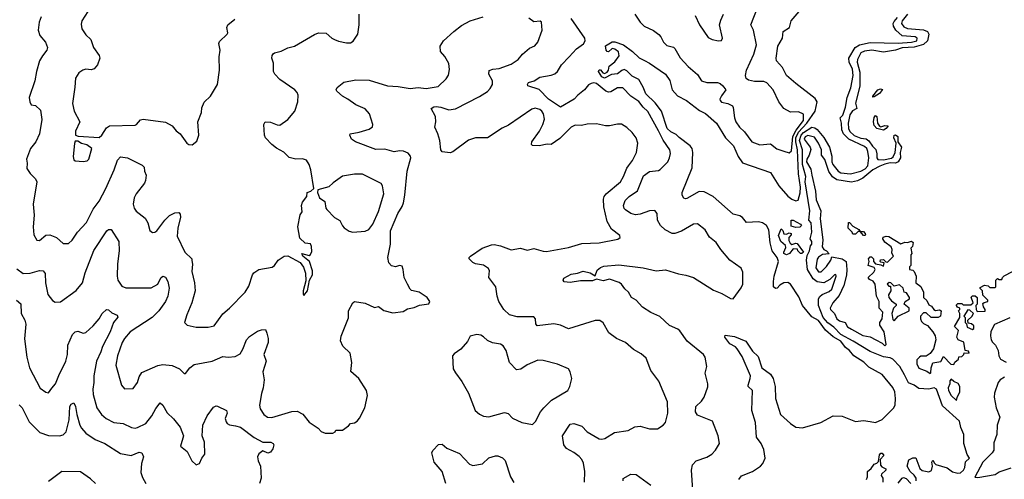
# Model space of a CAD drawing. Extents: x 2199565 to 2323334, y 894172 to 1018966.
# Tile 85 of 256: x 2281377 to 2288784, y 914937 to 918394. Entities that reach past the tile are written whole.
import ezdxf

# ---------------------------------------------------------------- set-up
doc = ezdxf.new("R2010")
doc.units = 0

msp = doc.modelspace()

# ---------------------------------------------------------------- linework, layer by layer
at = {"layer": '0CON10XD'}
for points in [[(2281890, 918455), (2281845.8, 918385), (2281839.7, 918359.7), (2281845.7, 918325), (2281875, 918280.8), (2281912.2, 918245), (2281933.3, 918185), (2281976, 918125), (2281980, 918105), (2281962.9, 918055), (2281938, 918025), (2281915, 918017.5), (2281875, 918022.5), (2281853.3, 918015), (2281821.2, 917995), (2281796, 917955), (2281792.5, 917885), (2281774.5, 917764.5), (2281787.8, 917705), (2281829.2, 917625), (2281796.2, 917555), (2281797.5, 917525), (2281817, 917517), (2281975, 917506.7), (2281995.8, 917524.2), (2282030.6, 917579.4), (2282053.3, 917595), (2282245, 917600.8), (2282255.5, 917604.5), (2282285, 917640), (2282305, 917646), (2282475, 917623.3), (2282524, 917595), (2282555, 917558), (2282584.4, 917534.4), (2282633.3, 917465), (2282650, 917455), (2282675, 917452.5), (2282709.5, 917480.5), (2282724.2, 917525), (2282716.7, 917625), (2282743.8, 917695), (2282748.3, 917731.7), (2282765.9, 917774.1), (2282812.3, 917817.7), (2282864, 917905), (2282881.2, 918015), (2282877.5, 918115), (2282885.7, 918165), (2282876.2, 918215), (2282880.5, 918229.5), (2282938.8, 918285), (2282942, 918295), (2282934.3, 918335), (2282942, 918355), (2282995, 918396.7)], [(2286786.2, 914935), (2286807.3, 914962.7), (2286888.8, 914995), (2286950, 915035), (2286967.1, 915055), (2286985.6, 915095), (2286975, 915160), (2286953.8, 915205), (2286919.2, 915255), (2286912.5, 915365), (2286884.2, 915455), (2286889.1, 915605), (2286858, 915635), (2286855.7, 915645), (2286873.1, 915695), (2286874, 915715), (2286811.7, 915861.7), (2286775, 915919.2), (2286762.3, 915932.3), (2286718.1, 915955), (2286682.5, 916005), (2286685, 916020), (2286755, 916011.9), (2286839.2, 915975), (2286890.6, 915900.6), (2286931.7, 915861.7), (2286960.8, 915775), (2287025, 915728.6), (2287045, 915696.2), (2287060.4, 915635), (2287062.1, 915545), (2287100.6, 915425), (2287175, 915355.8), (2287215, 915328), (2287265, 915324.4), (2287404.6, 915365.4), (2287495.9, 915414.1), (2287565, 915412), (2287665, 915371.4), (2287725, 915380), (2287775, 915370.9), (2287815, 915364.4), (2287865, 915385.5), (2287951.5, 915475), (2287962.2, 915497.8), (2287964.7, 915545), (2287958.9, 915595), (2287945, 915626.7), (2287865.6, 915725), (2287765, 915780.4), (2287726.9, 915816.9), (2287651.2, 915865), (2287619.2, 915905), (2287588.2, 915928.2), (2287554.7, 915975), (2287497.2, 916007.2), (2287438.8, 916058.8), (2287385, 916130.8), (2287335, 916157.8), (2287265.9, 916245), (2287238.7, 916308.7), (2287175, 916405.5), (2287155, 916417.1), (2287126, 916414), (2287095, 916396.5), (2287075, 916375.6), (2287061.9, 916371.9), (2287047.1, 916385), (2287046.9, 916425), (2287051.6, 916465), (2287084.7, 916575), (2287073.8, 916605), (2287037.1, 916655), (2287022.3, 916715), (2287012.9, 916812.9), (2286995, 916845.4), (2286965.6, 916865), (2286935, 916874.1), (2286845, 916867.5), (2286815, 916906.2), (2286795, 916917.4), (2286745, 916930), (2286594.1, 917065), (2286525, 917099.5), (2286488.7, 917101.3), (2286395, 917049.6), (2286385, 917045.5), (2286371.8, 917051.8), (2286360.8, 917075), (2286359.2, 917095), (2286435, 917280), (2286440, 917395), (2286434.5, 917425), (2286420.5, 917445), (2286336.7, 917506.7), (2286315, 917529.6), (2286275, 917549.8), (2286248, 917575), (2286205.6, 917705.6), (2286158.1, 917768.1), (2286086.5, 917835), (2286066.3, 917886.3), (2286033.4, 917943.4), (2285985, 917969.1), (2285945, 918008.8), (2285925, 918018.5), (2285907.5, 918012.5), (2285875, 917986.4), (2285828.9, 917981.1), (2285776, 917954), (2285756, 917965), (2285731.2, 918005), (2285735, 918017.5), (2285745, 918017.5), (2285763.8, 917993.8), (2285775, 917990), (2285795, 918000), (2285806.7, 918015), (2285812.5, 918045), (2285853.3, 918076.7), (2285887.3, 918122.7), (2285882.4, 918152.4), (2285855, 918172.2), (2285833.5, 918176.5), (2285805, 918152.5), (2285795, 918154.2), (2285788, 918165), (2285783.9, 918196.1), (2285835, 918226.4), (2285855, 918227.5), (2285918.6, 918205), (2285985.6, 918155), (2286035.9, 918105.9), (2286077, 918087), (2286115, 918067.7), (2286234.4, 917985), (2286267.4, 917937.4), (2286285.3, 917865), (2286325, 917821.8), (2286392.5, 917785), (2286491.6, 917711.6), (2286535, 917688.2), (2286618.9, 917615), (2286686.2, 917505), (2286745.5, 917445), (2286780.4, 917365), (2286815, 917317.3), (2287024.7, 917244.7), (2287086.5, 917145), (2287155, 917066.4), (2287185, 917043.3), (2287215, 917031.5), (2287233.5, 917036.5), (2287248.2, 917091.8), (2287250.1, 917135), (2287235.4, 917235.4), (2287228.8, 917415), (2287214.9, 917475), (2287216, 917505), (2287235, 917547.1), (2287298.5, 917615), (2287361.9, 917705), (2287376.8, 917776.8), (2287361.7, 917801.7), (2287215, 917913.1), (2287145, 917974.5), (2287114.8, 918034.8), (2287068.9, 918085), (2287067.3, 918105), (2287080, 918195), (2287115.6, 918255), (2287120.5, 918305), (2287168.6, 918335), (2287180.6, 918385), (2287241.5, 918455)], [(2286005.5, 918435), (2286045, 918374), (2286074, 918344), (2286145, 918311.5), (2286185, 918283.1), (2286201.1, 918265), (2286220, 918225), (2286245, 918198.6), (2286295, 918185.8), (2286305, 918177.5), (2286346, 918106), (2286405, 918040.6), (2286475, 917980.8), (2286506.2, 917935), (2286545, 917920), (2286625, 917920), (2286645, 917914), (2286666.6, 917896.6), (2286690, 917865), (2286655, 917820), (2286644.4, 917795.6), (2286645.8, 917785), (2286655, 917773.3), (2286705, 917764.2), (2286738, 917745), (2286744.3, 917734.3), (2286753.1, 917655), (2286764.2, 917624.2), (2286792.2, 917585), (2286829.8, 917549.8), (2286884.7, 917474.7), (2286945, 917453.5), (2287025, 917461.1), (2287073.1, 917423.1), (2287124.5, 917404.5), (2287165, 917391.9), (2287182.4, 917407.6), (2287193.4, 917515), (2287217.7, 917562.3), (2287273, 917635), (2287273.7, 917683.7), (2287235, 917701.2), (2287175, 917699.1), (2287125.8, 917725), (2287087.3, 917775), (2287045, 917865.7), (2286997.8, 917917.8), (2286975, 917927.8), (2286905, 917928.2), (2286859.7, 917939.7), (2286842.4, 917952.4), (2286837.1, 917975), (2286843.1, 918015), (2286898.8, 918135), (2286918.5, 918205), (2286896.9, 918315), (2286876, 918355), (2286926.8, 918483.2)], [(2281355, 916519.4), (2281404.5, 916484.5), (2281455, 916488.5), (2281525, 916506.9), (2281555, 916504.2), (2281568.5, 916485), (2281572.5, 916415), (2281587.9, 916327.9), (2281622.9, 916282.9), (2281645, 916268.8), (2281685, 916272), (2281802.1, 916357.9), (2281850.5, 916415), (2281870.4, 916489.6), (2281935, 916657.5), (2282032.5, 916805), (2282045, 916816.2), (2282065, 916816.7), (2282122.9, 916725), (2282124.4, 916655), (2282113, 916557), (2282111.5, 916465), (2282116.5, 916435), (2282145, 916388.6), (2282175, 916375.7), (2282365, 916376.9), (2282417.1, 916405), (2282438.5, 916451.5), (2282455, 916465.6), (2282475, 916456), (2282490.8, 916425), (2282500.8, 916375), (2282491.9, 916315), (2282473.3, 916275), (2282425, 916204.5), (2282373.3, 916153.3), (2282209.4, 916045), (2282165.6, 915995), (2282149.1, 915965), (2282113.8, 915866.2), (2282101.4, 915795), (2282142.9, 915645), (2282165, 915616.2), (2282230.7, 915619.3), (2282263.1, 915665), (2282275, 915708.8), (2282295, 915740), (2282416.2, 915793.8), (2282455, 915800), (2282525, 915792.7), (2282578.3, 915768.3), (2282615, 915732.5), (2282625, 915732.5), (2282656.2, 915775), (2282690.3, 915799.7), (2282825, 915824.4), (2282905, 915860), (2282945, 915855.6), (2282998.3, 915861.7), (2283035, 915881.4), (2283056.7, 915915), (2283083.1, 915985), (2283105, 916012), (2283165, 916050.8), (2283195, 916060), (2283225, 916062.5), (2283237, 916037), (2283246.5, 915996.5), (2283245.7, 915965.7), (2283213.8, 915875), (2283231.2, 915825), (2283205.8, 915745), (2283216.9, 915685), (2283209.5, 915625), (2283195, 915582.5), (2283180, 915495), (2283187.3, 915467.3), (2283214, 915425), (2283240, 915405), (2283275, 915402.2), (2283425, 915447.3), (2283465, 915450.5), (2283505.9, 915425.9), (2283555.5, 915365.5), (2283621.3, 915321.3), (2283645, 915296.2), (2283675, 915283.8), (2283733, 915283), (2283750, 915295), (2283755, 915307.5), (2283805, 915307.5), (2283851.7, 915338.3), (2283865, 915357.5), (2283895, 915362.5), (2283915, 915373.3), (2283934.1, 915395.9), (2283974.4, 915475.6), (2283992.3, 915567.7), (2283985.8, 915605), (2283927.5, 915695), (2283868.8, 915748.8), (2283875.6, 915814.4), (2283863.1, 915885), (2283808.8, 915938.8), (2283789.1, 915979.1), (2283794.2, 916014.2), (2283849.4, 916150.6), (2283850, 916205), (2283883.8, 916265), (2283896.4, 916273.6), (2283975, 916262), (2284045, 916230), (2284075, 916236.7), (2284116.9, 916206.9), (2284185, 916187.8), (2284261.2, 916198.8), (2284295, 916218), (2284345, 916228), (2284385, 916247.5), (2284455, 916257.5), (2284461.2, 916275), (2284443.3, 916305), (2284383.3, 916345), (2284325, 916358), (2284315, 916366.2), (2284295.4, 916405.4), (2284268.1, 916455), (2284262.9, 916515), (2284255, 916538.8), (2284235, 916546), (2284205, 916534), (2284173.4, 916543.4), (2284154.5, 916564.5), (2284146.9, 916605), (2284167.5, 916705), (2284166.8, 916805), (2284221.2, 916935), (2284255, 916989.4), (2284263.9, 917016.1), (2284274.7, 917075), (2284290.8, 917255), (2284318.5, 917355), (2284317.2, 917367.2), (2284299.1, 917389.1), (2284265, 917405.4), (2284235, 917408.5), (2284195, 917400.4), (2284125, 917419.1), (2284055, 917417.5), (2283903.3, 917475), (2283872, 917495), (2283860, 917525), (2283862.5, 917535), (2283931.9, 917548.1), (2284005, 917569.2), (2284032, 917588), (2284034.2, 917605), (2284008.2, 917685), (2283975, 917723.1), (2283905, 917752.5), (2283845, 917796.7), (2283805, 917817.5), (2283763.3, 917855), (2283757.5, 917865), (2283765, 917882.5), (2283815, 917924), (2283905, 917940.6), (2284005, 917938.8), (2284145, 917895.6), (2284225, 917891.8), (2284315, 917876.2), (2284375, 917883.5), (2284435.4, 917875.4), (2284525, 917891.1), (2284585, 917950), (2284602.5, 917977.5), (2284610.9, 918019.1), (2284604.5, 918064.5), (2284575, 918116), (2284543.3, 918155), (2284539.2, 918195), (2284565, 918234.2), (2284644, 918305), (2284700.3, 918349.7), (2284765.5, 918384.5), (2284864.3, 918415.7)], [(2281540, 918415), (2281524, 918375), (2281515.8, 918315), (2281528.6, 918275), (2281572.5, 918225), (2281587.5, 918185), (2281580.8, 918165), (2281547.6, 918122.4), (2281526.5, 918083.5), (2281503.1, 918005), (2281491.5, 917935), (2281447.3, 917807.3), (2281452.9, 917775), (2281464.3, 917754.3), (2281495, 917747.1), (2281533.3, 917713.3), (2281544, 917644), (2281526.9, 917535), (2281497.8, 917475), (2281458.2, 917425), (2281428.2, 917345), (2281433.5, 917315), (2281430.6, 917275), (2281455, 917236), (2281496, 917196), (2281505.4, 917175), (2281478.5, 917005), (2281485.5, 916924.5), (2281479.2, 916835), (2281482.5, 916775), (2281505, 916736.2), (2281525, 916734), (2281575, 916772.5), (2281605, 916775.6), (2281654, 916755), (2281705, 916710), (2281745, 916710), (2281772, 916735), (2281813.3, 916796.7), (2281880.7, 916869.3), (2281931.1, 916968.9), (2281975, 917028.6), (2282025, 917124.3), (2282088.8, 917265), (2282112.6, 917337.4), (2282135, 917362.5), (2282187.5, 917355), (2282298.8, 917298.8), (2282313.9, 917283.9), (2282316.2, 917255), (2282327.5, 917225), (2282324.3, 917185), (2282315, 917164.2), (2282252.9, 917085), (2282238.1, 917055), (2282230.6, 917005), (2282239.4, 916975), (2282254.6, 916954.6), (2282320.7, 916900.7), (2282340, 916865), (2282357.3, 916807.3), (2282375, 916794), (2282395, 916795.8), (2282410, 916805), (2282468.1, 916885), (2282505, 916920.8), (2282545, 916941.2), (2282575, 916942.5), (2282585, 916930), (2282587.7, 916907.7), (2282565.6, 916825), (2282562.1, 916765), (2282618.6, 916645), (2282671.2, 916595), (2282671.7, 916581.7), (2282677.1, 916555), (2282671.4, 916498.6), (2282691.8, 916415), (2282696, 916355), (2282671.8, 916265), (2282634.2, 916175), (2282616.7, 916115), (2282635.8, 916095.8), (2282705, 916080), (2282795, 916080.8), (2282839.3, 916090.7), (2282905, 916180.6), (2282956, 916224), (2283074.2, 916345), (2283101.7, 916388.3), (2283128.6, 916475), (2283139.1, 916490.9), (2283175.9, 916514.1), (2283277, 916533), (2283294.2, 916545.8), (2283322, 916585), (2283365.7, 916614.3), (2283395, 916618), (2283486.9, 916566.9), (2283511.2, 916531.2), (2283528.3, 916488.3), (2283530.7, 916429.3), (2283508.8, 916355), (2283508.3, 916328.3), (2283515, 916320), (2283543.3, 916355), (2283556.7, 916435), (2283578.8, 916475), (2283580, 916505), (2283556.2, 916576.2), (2283507.5, 916615), (2283500, 916635), (2283555, 916620), (2283565, 916627.5), (2283575, 916650), (2283573, 916687), (2283565, 916707.5), (2283525, 916712.5), (2283485, 916750), (2283470, 916835), (2283487.5, 916925), (2283501.7, 916948.3), (2283496.7, 916995), (2283505, 917020), (2283537.5, 917065), (2283540, 917095), (2283567, 917103), (2283590, 917125), (2283568, 917265), (2283555.6, 917305.6), (2283535, 917336.2), (2283505, 917346.2), (2283455, 917343.8), (2283405, 917358), (2283365, 917398), (2283307.7, 917427.7), (2283274.3, 917454.3), (2283225, 917504.2), (2283217.8, 917525), (2283213.8, 917605), (2283224, 917626), (2283265, 917624), (2283315, 917602.9), (2283335, 917601.4), (2283395, 917642.2), (2283446.7, 917705), (2283468.9, 917775), (2283472.5, 917825), (2283464.2, 917845), (2283445.8, 917865), (2283335, 917944.6), (2283295.8, 917985), (2283286.2, 918005), (2283285.9, 918065.9), (2283274, 918105), (2283275.8, 918125), (2283283.8, 918136.2), (2283295, 918144.2), (2283345, 918156), (2283395, 918180.8), (2283445, 918194.2), (2283595, 918282.9), (2283625, 918294), (2283681.7, 918291.7), (2283724.2, 918254.2), (2283745, 918243.8), (2283775, 918231.2), (2283835, 918220), (2283865, 918220), (2283885, 918233.3), (2283920, 918285), (2283930.8, 918355), (2283931.2, 918435)], [(2285626.1, 914916.1), (2285628.9, 914995), (2285618.5, 915058.5), (2285605.6, 915085), (2285585, 915107.8), (2285545, 915138.9), (2285489.5, 915169.5), (2285471.4, 915195), (2285460.8, 915265), (2285518.8, 915351.2), (2285545, 915356), (2285605, 915337.1), (2285645, 915292.9), (2285735, 915241.9), (2285755, 915237.8), (2285778.8, 915245), (2285851.3, 915288.7), (2285955, 915304.4), (2286005, 915330.8), (2286045, 915335.8), (2286115, 915317.1), (2286175, 915317.5), (2286216.4, 915343.6), (2286235, 915363.8), (2286252.2, 915435), (2286250.3, 915520.3), (2286185.8, 915675), (2286124.5, 915754.5), (2286088.7, 915848.7), (2286051.7, 915881.7), (2285994.4, 915914.4), (2285933.3, 915965), (2285866.7, 915995), (2285808.7, 916038.7), (2285765, 916113.8), (2285741.2, 916131.2), (2285705, 916132.5), (2285505, 916069.2), (2285445, 916095.6), (2285395, 916106.9), (2285270.7, 916090.7), (2285258.8, 916105), (2285256.2, 916145), (2285245, 916160), (2285118.5, 916158.5), (2285062.5, 916175), (2285019.4, 916215), (2284982.1, 916275), (2284968.5, 916315), (2284958, 916385), (2284906, 916455), (2284911.4, 916505), (2284903.6, 916523.6), (2284865, 916547.1), (2284805, 916556.7), (2284785, 916567.5), (2284757.5, 916595), (2284757.5, 916605), (2284767.5, 916615), (2284856.7, 916675), (2284925, 916701.2), (2284945, 916702.5), (2284995, 916691.9), (2285075, 916663.1), (2285145, 916675.8), (2285195, 916660), (2285245, 916673.1), (2285315, 916651.9), (2285339.1, 916650.9), (2285505, 916679.2), (2285605, 916709.2), (2285735, 916716.5), (2285877.4, 916742.6), (2285893.3, 916755), (2285890.5, 916770.5), (2285827.8, 916817.8), (2285796.8, 916875), (2285771.8, 916985), (2285769.1, 917045), (2285773.9, 917065), (2285788.5, 917085), (2285895.3, 917175), (2285919.4, 917215), (2285943, 917277), (2285956.9, 917295), (2285988, 917335), (2286016.5, 917395), (2286026.7, 917465), (2286014.4, 917505), (2285984.6, 917544.6), (2285945, 917582.9), (2285905, 917606.9), (2285875, 917608.1), (2285815, 917594.4), (2285784.4, 917595.6), (2285715, 917611.5), (2285645, 917606.9), (2285602.7, 917597.3), (2285555, 917599.2), (2285525, 917584.3), (2285440.8, 917499.2), (2285375, 917454.3), (2285345, 917457.1), (2285285.9, 917445.9), (2285235, 917447.5), (2285227.5, 917455), (2285230, 917475), (2285287.3, 917555), (2285313.5, 917605), (2285324.4, 917645), (2285318.1, 917685), (2285305.5, 917705.5), (2285288.9, 917718.9), (2285255, 917727.5), (2285230.4, 917719.6), (2285055, 917600), (2285007.5, 917577.5), (2284895.7, 917504.3), (2284805, 917505.8), (2284753.1, 917486.9), (2284635, 917400), (2284615, 917393.3), (2284555, 917400), (2284543.8, 917413.8), (2284537.5, 917485), (2284523.3, 917535), (2284500, 917585), (2284508, 917625), (2284505.7, 917665), (2284472.5, 917725), (2284492.2, 917737.8), (2284509.4, 917740.6), (2284545, 917735.5), (2284605, 917715.5), (2284655, 917722.2), (2284836.2, 917815), (2284896.2, 917853.8), (2284917.1, 917875), (2284934.3, 917905), (2284934.2, 917935), (2284906, 917985), (2284908, 918012), (2284935, 918022.5), (2284982.6, 918027.4), (2285075, 918059.4), (2285128, 918095), (2285160, 918135), (2285211.2, 918178.8), (2285252.3, 918197.7), (2285273.8, 918225), (2285306.7, 918315), (2285302.5, 918375), (2285293, 918383), (2285245, 918377.5), (2285205.8, 918405.8)], [(2286440, 914855), (2286430, 915005), (2286437.5, 915045), (2286464.5, 915075.5), (2286545.4, 915104.6), (2286583.4, 915126.6), (2286612, 915155), (2286642, 915205), (2286630, 915265), (2286588.8, 915375), (2286475, 915420), (2286460, 915445), (2286462.5, 915485), (2286506, 915525), (2286525.7, 915554.3), (2286552.3, 915632.3), (2286552.5, 915655), (2286532.5, 915735), (2286547.1, 915785), (2286532.5, 915855), (2286522, 915875), (2286396.8, 915976.8), (2286342.8, 916052.8), (2286326.9, 916066.9), (2286264, 916094), (2286191.7, 916161.7), (2286125, 916192.2), (2286062.2, 916232.2), (2286015, 916284), (2285978.8, 916305), (2285957.1, 916345), (2285928.6, 916368.6), (2285904.3, 916405), (2285886.6, 916416.6), (2285815, 916441.9), (2285765, 916429.5), (2285715, 916441.2), (2285685, 916428.5), (2285595, 916428.5), (2285516.7, 916416.7), (2285472.2, 916422.2), (2285464.4, 916435), (2285470.2, 916449.8), (2285525, 916478.9), (2285573.9, 916486.1), (2285615, 916503.2), (2285669.4, 916489.4), (2285705, 916466.7), (2285721.2, 916508.8), (2285745, 916530.9), (2285770.9, 916539.1), (2285885, 916550.6), (2286066.2, 916526.2), (2286165, 916504.4), (2286235, 916511.9), (2286331.7, 916481.7), (2286386.8, 916473.2), (2286445, 916455.5), (2286595, 916360.6), (2286657.5, 916335), (2286725, 916296.7), (2286745, 916293.3), (2286804.1, 916375.9), (2286815.8, 916404.2), (2286816, 916495), (2286803.8, 916523.8), (2286718.8, 916585), (2286651.2, 916665), (2286615, 916718), (2286565, 916758.8), (2286533.6, 916813.6), (2286475, 916859.2), (2286445, 916856.9), (2286355, 916803.8), (2286305, 916786.4), (2286285, 916785.5), (2286232, 916812), (2286197.8, 916845), (2286175.5, 916885), (2286172.7, 916935), (2286155, 916957.5), (2286115, 916956.9), (2286045, 916930), (2286010, 916925), (2285975, 916935.5), (2285932.9, 916962.9), (2285924.5, 916974.5), (2285918.6, 916995), (2285931.4, 917035), (2285962.9, 917065), (2286024.1, 917105.9), (2286069.8, 917220.2), (2286115, 917253.1), (2286181.2, 917258.8), (2286194.1, 917265.9), (2286251.9, 917325), (2286266.2, 917353.8), (2286272.8, 917387.2), (2286268.8, 917415), (2286218.1, 917488.1), (2286182.5, 917557.5), (2286103.1, 917703.1), (2286066.6, 917736.6), (2286035, 917778.1), (2285975, 917819.6), (2285915, 917881.1), (2285875, 917882.2), (2285825, 917851.4), (2285805, 917848.6), (2285785, 917855.8), (2285715, 917912.8), (2285695, 917918), (2285675, 917914.7), (2285655, 917902.5), (2285624.9, 917865.1), (2285575.3, 917825), (2285549.1, 917795), (2285445, 917736), (2285355.2, 917795), (2285285, 917868.4), (2285199.6, 917895), (2285196, 917905), (2285205, 917920.7), (2285246.3, 917933.7), (2285289.6, 917960.4), (2285374.6, 917975.4), (2285403.6, 917986.4), (2285422.9, 918005), (2285453.3, 918055), (2285511.5, 918115), (2285565.6, 918175), (2285617.2, 918212.8), (2285629.6, 918235), (2285627.3, 918255), (2285525, 918402.5)], [(2286458, 918425), (2286490, 918355), (2286555, 918260), (2286585, 918243.8), (2286634.1, 918234.1), (2286655, 918236.7), (2286663.8, 918255), (2286641.4, 918355), (2286650.3, 918389.7), (2286672.5, 918435)], [(2288105, 914967.5), (2288075.9, 914995.9), (2288052.5, 915035), (2288066.2, 915083.8), (2288095, 915098.8), (2288117.5, 915097.5), (2288147.8, 915017.8), (2288164.4, 915004.4), (2288215, 914992), (2288235.9, 915004.1), (2288243.3, 915035), (2288237.5, 915065), (2288245, 915080), (2288257.5, 915057.5), (2288269.3, 915049.3), (2288354.3, 915024.3), (2288395, 914993.8), (2288435, 914982), (2288455, 914986.2), (2288475.8, 915005), (2288485.8, 915025), (2288492, 915068), (2288522.5, 915095), (2288504.3, 915124.3), (2288480, 915205), (2288478.9, 915275), (2288457.6, 915327.6), (2288446.5, 915375), (2288318.9, 915488.9), (2288273.5, 915615), (2288255.4, 915625.4), (2288214.6, 915615.4), (2288141.1, 915621.1), (2288106, 915645), (2288063.5, 915663.5), (2288032.6, 915722.6), (2287996.7, 915785), (2287945, 915841.2), (2287925, 915851.5), (2287875, 915857.5), (2287775, 915898.2), (2287646.8, 915976.8), (2287552.8, 916025), (2287501.3, 916081.3), (2287455, 916113.9), (2287422.1, 916155), (2287384.8, 916245), (2287386.4, 916293.6), (2287395, 916311.2), (2287412.7, 916327.3), (2287465, 916350), (2287485, 916366.9), (2287519.2, 916465), (2287515, 916476), (2287505, 916475.8), (2287470, 916440), (2287425, 916414.4), (2287375, 916421.5), (2287345, 916445.6), (2287303.9, 916513.9), (2287294.6, 916585.4), (2287299.5, 916620.5), (2287318, 916655), (2287326, 916694), (2287336.2, 916705), (2287336.2, 916725), (2287322.5, 916745), (2287335.7, 916795), (2287330.8, 916865), (2287312.5, 916885), (2287320, 916955), (2287285.3, 917174.7), (2287291, 917215), (2287264.4, 917305), (2287265.8, 917415), (2287244.1, 917485), (2287255, 917526.3), (2287272.1, 917545), (2287335, 917585.4), (2287359.2, 917579.2), (2287375, 917567.5), (2287427.1, 917507.1), (2287467.8, 917435), (2287487.2, 917367.2), (2287487.3, 917325), (2287494.4, 917305), (2287535, 917254.4), (2287555, 917241.5), (2287625.4, 917234.6), (2287705, 917253.6), (2287738.1, 917271.9), (2287757.5, 917295), (2287763.9, 917355), (2287756.6, 917403.4), (2287748.5, 917425), (2287731.1, 917441.1), (2287615, 917495.6), (2287575, 917535.6), (2287560.8, 917565), (2287558.9, 917615), (2287549.2, 917655), (2287570, 917675), (2287590, 917735), (2287600.4, 917809.6), (2287628.3, 917881.7), (2287646.4, 917973.6), (2287642.7, 918022.7), (2287615.6, 918075), (2287613.5, 918105), (2287661.9, 918185), (2287694.5, 918205.5), (2287775, 918221.2), (2287985, 918217.3), (2288085, 918224.5), (2288125.4, 918234.6), (2288126.9, 918255), (2288113.8, 918263.8), (2288015, 918271.5), (2287966.7, 918315), (2287950.4, 918345), (2287948.2, 918365), (2287955, 918380.8), (2287979.6, 918410.4)], [(2288054.7, 918435.3), (2288016.4, 918385), (2288010.5, 918365), (2288028.9, 918338.9), (2288055, 918326.4), (2288175, 918317.5), (2288206.2, 918305), (2288215.7, 918285.7), (2288206.8, 918235), (2288175, 918207.7), (2288105, 918186.2), (2288015, 918182), (2287965, 918165.4), (2287875, 918150), (2287786.2, 918163.8), (2287731.9, 918158.1), (2287705, 918144.4), (2287678.2, 918095), (2287677.3, 918075), (2287697.9, 917997.9), (2287697.6, 917892.4), (2287663.3, 917765), (2287673.3, 917725), (2287642.2, 917707.8), (2287620.8, 917679.2), (2287609.1, 917615), (2287610.9, 917575), (2287622.4, 917552.4), (2287655, 917522.2), (2287703.8, 917503.8), (2287745, 917498.1), (2287765, 917483.1), (2287792.5, 917442.5), (2287818.3, 917418.3), (2287825.7, 917384.3), (2287824.1, 917354.1), (2287831.4, 917341.4), (2287875, 917339.4), (2287935, 917351.4), (2287947.8, 917362.2), (2287962.2, 917395), (2287971.2, 917465), (2287951.4, 917505), (2287955, 917526.2), (2287965, 917527.1), (2287982, 917515), (2287982.5, 917475), (2288009.5, 917435), (2288001.4, 917395), (2288003.1, 917355), (2287985.6, 917324.4), (2287965, 917315.7), (2287925, 917317.1), (2287885, 917308.1), (2287847.6, 917292.4), (2287795, 917263.5), (2287719.5, 917200.5), (2287678.5, 917181.5), (2287635, 917172.2), (2287525, 917188.2), (2287492.2, 917212.2), (2287462.9, 917252.9), (2287433.3, 917343.3), (2287408.9, 917375), (2287407.5, 917415), (2287386.7, 917465), (2287355, 917508.9), (2287305, 917523.3), (2287285, 917511.4), (2287278.9, 917495), (2287322.5, 917435), (2287327.3, 917417.3), (2287315.6, 917375), (2287297.1, 917345), (2287296.2, 917325), (2287328.7, 917268.7), (2287336.1, 917223.9), (2287362.2, 917105), (2287368.3, 917038.3), (2287403.6, 916955), (2287399.1, 916895), (2287417.6, 916737.6), (2287414.5, 916684.5), (2287425, 916666), (2287446.1, 916656.1), (2287467, 916633), (2287415, 916627.5), (2287385, 916608.6), (2287375, 916592.5), (2287365, 916527.5), (2287385, 916498), (2287405, 916496.2), (2287445, 916536.2), (2287478.8, 916585), (2287485, 916610), (2287565, 916596.2), (2287593.3, 916575), (2287599.4, 916515), (2287596.6, 916473.4), (2287576.5, 916393.5), (2287541.2, 916318.8), (2287494.3, 916265), (2287474, 916225), (2287476.7, 916215), (2287506, 916185), (2287523.8, 916145), (2287545, 916129.2), (2287585.8, 916115.8), (2287605, 916083.8), (2287635, 916066.2), (2287718.3, 916018.3), (2287775, 916007.5), (2287817, 915987), (2287865, 915960), (2287885, 915940), (2287895, 915950), (2287880, 916045), (2287847.5, 916095), (2287847.5, 916115), (2287866, 916145), (2287868.8, 916195), (2287843, 916223), (2287843, 916273), (2287822.5, 916315), (2287812.5, 916405), (2287796.4, 916426.4), (2287770, 916440), (2287760, 916455), (2287802.5, 916495), (2287812.5, 916515), (2287805, 916530), (2287760, 916545), (2287767.5, 916575), (2287762.5, 916595), (2287775, 916610), (2287785, 916610), (2287800, 916595), (2287800, 916575), (2287815, 916557.5), (2287855, 916550), (2287875, 916540), (2287880, 916565), (2287855, 916570), (2287850, 916575), (2287851.7, 916588.3), (2287875, 916590), (2287891.7, 916571.7), (2287905, 916570), (2287950, 916615), (2287938.3, 916638.3), (2287940, 916665), (2287932.5, 916685), (2287885, 916720), (2287870, 916745), (2287871.7, 916758.3), (2287895, 916766.7), (2287915, 916762.5), (2288005, 916707.5), (2288035, 916720), (2288055, 916717.5), (2288085, 916726.7), (2288097.5, 916717.5), (2288091.7, 916688.3), (2288080, 916675), (2288087.5, 916635), (2288080, 916625), (2288080, 916545), (2288070, 916535), (2288070, 916515), (2288095, 916510), (2288105, 916500), (2288120, 916465), (2288117.5, 916415), (2288155.9, 916385.9), (2288176.7, 916345), (2288176.7, 916305), (2288200.7, 916280.7), (2288215, 916250), (2288235, 916240), (2288252.5, 916215), (2288265, 916207.5), (2288295, 916212.5), (2288307.5, 916205), (2288302.5, 916165), (2288286.4, 916153.6), (2288234.1, 916154.1), (2288195, 916190), (2288175, 916190), (2288153.3, 916165), (2288152.5, 916145), (2288160, 916125), (2288175, 916108.8), (2288205, 916092.5), (2288246.4, 916046.4), (2288263.3, 916015), (2288268.8, 915985), (2288251.7, 915918.3), (2288226.4, 915883.6), (2288195, 915862.5), (2288155, 915863.3), (2288145, 915856.7), (2288126, 915835), (2288124.4, 915805), (2288141.7, 915771.7), (2288201.2, 915751.2), (2288225, 915733.3), (2288231.7, 915738.3), (2288233.3, 915775), (2288246.7, 915813.3), (2288307, 915823), (2288325, 915860), (2288381.7, 915801.7), (2288405, 915800), (2288411.7, 915818.3), (2288438.3, 915841.7), (2288441.7, 915858.3), (2288465, 915860), (2288480, 915875), (2288481.7, 915888.3), (2288520, 915885), (2288515, 915900), (2288490, 915905), (2288478.3, 915968.3), (2288437, 915987), (2288427.5, 916005), (2288440, 916055), (2288410, 916085), (2288450, 916155), (2288450, 916185), (2288440, 916205), (2288450, 916215), (2288450, 916225), (2288431.7, 916231.7), (2288423, 916243), (2288425, 916250), (2288435, 916260), (2288465, 916260), (2288475, 916250), (2288531.7, 916248.3), (2288550, 916265), (2288533, 916307), (2288543, 916317), (2288565, 916317.5), (2288580, 916305), (2288580, 916255), (2288570, 916245), (2288572.5, 916215), (2288580, 916200), (2288638.3, 916201.7), (2288640, 916215), (2288627.5, 916235)], [(2287795, 917810), (2287795, 917817.5), (2287831.2, 917865), (2287853.3, 917873.3), (2287868.3, 917868.3), (2287845, 917838.8), (2287805, 917813.3), (2287795, 917810)], [(2287875, 917563.3), (2287825, 917574.3), (2287805, 917596.7), (2287799.2, 917625), (2287805, 917657.5), (2287815, 917673.3), (2287825.8, 917665), (2287828.6, 917615), (2287845, 917592.5), (2287855, 917588.8), (2287885, 917598.6), (2287910, 917595), (2287896, 917575), (2287875, 917563.3)], [(2281855, 917326.7), (2281885, 917332.5), (2281896.2, 917345), (2281920, 917425), (2281881.7, 917451.7), (2281843, 917463), (2281815, 917480), (2281795, 917480), (2281788.3, 917461.7), (2281780, 917365), (2281785, 917340), (2281795, 917332.5), (2281855, 917326.7)], [(2283883.6, 916796.4), (2283975, 916804), (2284003.9, 916816.1), (2284034.4, 916855.6), (2284075, 916951.2), (2284115.6, 917085), (2284107.5, 917145), (2284095, 917161.2), (2283955, 917230.8), (2283895, 917232.5), (2283805, 917215.7), (2283734.2, 917165.8), (2283703.8, 917136.2), (2283620, 917115), (2283617.5, 917095), (2283633, 917053), (2283672.5, 917025), (2283681.2, 916975), (2283688, 916965), (2283745, 916906.2), (2283785, 916883.3), (2283805, 916842.5), (2283818.3, 916828.3), (2283855, 916803.8), (2283883.6, 916796.4)], [(2287215, 916830), (2287180.7, 916840.7), (2287180, 916885), (2287195, 916886), (2287250, 916855), (2287257.5, 916845), (2287245, 916832.5), (2287215, 916830)], [(2287735, 916770), (2287725, 916770), (2287700, 916800), (2287685, 916800), (2287665, 916780), (2287645, 916780), (2287640, 916795), (2287610, 916825), (2287611.7, 916868.3), (2287618.3, 916868.3), (2287645, 916840), (2287690, 916815), (2287700, 916800), (2287725, 916800), (2287737.5, 916785), (2287740, 916775), (2287735, 916770)], [(2287145, 916624.5), (2287126.2, 916635), (2287124.3, 916645), (2287139.3, 916680.7), (2287137.5, 916695), (2287102.5, 916725), (2287085, 916770), (2287105, 916820), (2287117, 916807), (2287125, 916782.5), (2287145, 916780), (2287165, 916790), (2287180, 916785), (2287180, 916775), (2287162.5, 916755), (2287163.6, 916733.6), (2287173, 916713), (2287185, 916702.5), (2287215, 916712.5), (2287225, 916710), (2287272.5, 916645), (2287260, 916635), (2287250, 916635), (2287230, 916655), (2287227, 916667), (2287195, 916670), (2287167.5, 916635), (2287145, 916624.5)], [(2288627.5, 916235), (2288621.7, 916258.3), (2288632.5, 916267.5), (2288660, 916275), (2288660, 916285), (2288621.7, 916321.7), (2288620, 916355), (2288601.7, 916371.7), (2288601.7, 916378.3), (2288635, 916396.7), (2288661.7, 916391.7), (2288675, 916380), (2288715, 916380), (2288720, 916385), (2288720, 916435), (2288733, 916447), (2288745, 916440), (2288765, 916440), (2288770, 916455), (2288783, 916467), (2288845, 916500)], [(2287955, 916130), (2287985.9, 916164.1), (2288066.7, 916205), (2288067.5, 916225), (2288030, 916255), (2288037, 916273), (2288070, 916295), (2288070, 916305), (2288048.3, 916338.3), (2288030, 916345), (2288022.5, 916375), (2287995, 916400), (2287955, 916390), (2287930, 916415), (2287917, 916417), (2287902.5, 916405), (2287915, 916390), (2287928.3, 916388.3), (2287930, 916355), (2287913.3, 916325), (2287913.8, 916305), (2287935, 916280), (2287970, 916255), (2287970, 916245), (2287950, 916225), (2287936.4, 916183.6), (2287945, 916140), (2287955, 916130)], [(2281352.5, 916285), (2281385, 916255.6), (2281388.9, 916185), (2281415.6, 916135), (2281423.2, 916103.2), (2281412.2, 915992.2), (2281431.3, 915855), (2281451.8, 915775), (2281531.7, 915621.7), (2281575, 915593.3), (2281595, 915587.5), (2281618.8, 915621.2), (2281647.5, 915655), (2281671.4, 915718.6), (2281725.5, 915825), (2281736.7, 915875), (2281738.5, 915945), (2281775, 916026.2), (2281795, 916046), (2281815, 916052), (2281855, 916036.2), (2281875, 916042), (2281929.5, 916090.5), (2281976, 916145), (2281997.3, 916182.7), (2282030, 916215), (2282045, 916212.5), (2282069.2, 916189.2), (2282110.5, 916170.5), (2282116.2, 916156.2), (2282083.8, 916116.2), (2282057.7, 916045), (2281998.9, 915935), (2281987.6, 915895), (2281955.3, 915825), (2281934.4, 915715.6), (2281935.6, 915664.4), (2281926.6, 915615), (2281930.8, 915575), (2281957.8, 915475), (2281992.9, 915425), (2282027.5, 915395), (2282085, 915362.9), (2282155, 915357.5), (2282217.4, 915327.4), (2282245, 915321.9), (2282264.5, 915325.5), (2282325, 915357.1), (2282371.5, 915415), (2282401.4, 915468.6), (2282435, 915511.2), (2282455, 915494), (2282485.8, 915435.8), (2282535, 915392.9), (2282585, 915328.8), (2282608.8, 915265), (2282586.7, 915186.7), (2282637.5, 915145), (2282672.5, 915075), (2282705, 915046.7), (2282730, 915055), (2282747.5, 915095), (2282768.8, 915125), (2282768.6, 915215), (2282750.8, 915265), (2282754.2, 915344.2), (2282788.6, 915415), (2282835, 915480), (2282855, 915488.8), (2282865, 915486.7), (2282933.8, 915455), (2282937.1, 915435), (2282923.9, 915393.9), (2282929.3, 915369.3), (2282937, 915357), (2282955, 915346.7), (2282999.5, 915339.5), (2283037.8, 915327.8), (2283141.1, 915251.1), (2283205, 915215.6), (2283265.5, 915215.5), (2283283.3, 915205), (2283288, 915195), (2283282, 915165), (2283265, 915140.8), (2283245, 915134.3), (2283205, 915150), (2283175, 915128), (2283165.7, 915105), (2283170, 915075), (2283188, 915035), (2283194.5, 914945), (2283181.8, 914905)], [(2288545, 916063.3), (2288555, 916070), (2288555, 916090), (2288537, 916107), (2288511.7, 916111.7), (2288510, 916135), (2288539.3, 916160.7), (2288552.5, 916185), (2288525, 916210), (2288508.3, 916211.7), (2288480, 916165), (2288490, 916155), (2288490, 916115), (2288500, 916105), (2288505, 916080), (2288545, 916063.3)], [(2288825, 916151.2), (2288709.7, 916100.3), (2288682.1, 916047.9), (2288680, 916015), (2288685.9, 915985.9), (2288695, 915967.5), (2288717.5, 915945), (2288737.5, 915905), (2288742.5, 915865), (2288755, 915840), (2288797.5, 915817.5)], [(2285235, 915350), (2285257.6, 915372.4), (2285294.4, 915445), (2285318.6, 915475), (2285378.6, 915531.4), (2285500, 915605), (2285515.8, 915635), (2285529.2, 915695), (2285518.6, 915745), (2285505, 915767.1), (2285422.7, 915802.7), (2285315, 915829.2), (2285275, 915832.5), (2285195, 915796.7), (2285146.2, 915765), (2285115, 915760), (2285060.6, 915815), (2285036.6, 915906.6), (2285015, 915941.2), (2284995, 915953.8), (2284934.3, 915964.3), (2284895, 915980), (2284865, 916008.8), (2284845, 916020), (2284815, 916026.2), (2284765, 916012.5), (2284745, 915972.5), (2284696.7, 915915), (2284645, 915880), (2284632.5, 915865), (2284638.3, 915768.3), (2284655, 915737.5), (2284702.3, 915672.3), (2284754.2, 915585), (2284804.5, 915454.5), (2284835, 915426), (2284865, 915412), (2284905, 915407.5), (2285025, 915439.5), (2285050.8, 915430.8), (2285085, 915396.9), (2285153.4, 915363.4), (2285235, 915350)], [(2288425, 915530), (2288428.3, 915551.7), (2288450, 915595), (2288450, 915635), (2288436.4, 915656.4), (2288403, 915673), (2288385, 915690), (2288372.5, 915677.5), (2288373.8, 915655), (2288361.4, 915625), (2288363.1, 915605), (2288385, 915567.5), (2288425, 915530)], [(2288785, 915704), (2288753.3, 915685), (2288736.2, 915665), (2288710, 915585), (2288706.9, 915555), (2288722.9, 915475), (2288750.8, 915405), (2288728.9, 915345), (2288726.7, 915275), (2288705, 915210), (2288703.8, 915156.2), (2288693.3, 915136.7), (2288622.9, 915065), (2288562.5, 914952.5), (2288585, 914950), (2288715, 914973.8), (2288745, 914993.3), (2288835, 915022.5)], [(2281373.3, 915496.7), (2281396, 915475), (2281448.3, 915368.3), (2281528.1, 915288.1), (2281595, 915266.4), (2281677.3, 915262.7), (2281705, 915271.2), (2281726.2, 915295), (2281750, 915385), (2281754.3, 915485.7), (2281765, 915503.1), (2281785, 915512.5), (2281798.1, 915485), (2281807.1, 915425), (2281830, 915345), (2281841.7, 915321.7), (2281875, 915284.4), (2281945, 915237.3), (2282016.6, 915206.6), (2282135, 915130), (2282215, 915116.4), (2282275, 915141.4), (2282296.2, 915136.2), (2282308.7, 915105), (2282294.6, 915055), (2282288.9, 914988.9), (2282301.2, 914951.2), (2282326.4, 914906.4)], [(2284583.5, 914905), (2284555.5, 914995.5), (2284494.2, 915065), (2284476.7, 915135), (2284485, 915152.5), (2284527.5, 915197.5), (2284555, 915201.2), (2284591.1, 915171.1), (2284685, 915130), (2284761.5, 915051.5), (2284785, 915039.6), (2284857.3, 915052.7), (2284905, 915098.8), (2284955, 915113.8), (2284975, 915114), (2285009.5, 915099.5), (2285029.4, 915079.4), (2285068.1, 914955), (2285093.5, 914913.5)], [(2287747.5, 914935), (2287753.8, 914955), (2287753.3, 914995), (2287783, 915017), (2287805, 915050), (2287825, 915057.5), (2287838.3, 915071.7), (2287845, 915120), (2287855, 915132.5), (2287865, 915132.5), (2287876.2, 915115), (2287850, 915085), (2287853, 915043), (2287861.7, 915031.7), (2287892.5, 915015), (2287892.5, 915005), (2287860, 914975), (2287857.5, 914965), (2287870, 914945), (2287870, 914915)], [(2281946.3, 914906.3), (2281910.8, 914940.8), (2281835, 914993), (2281695, 914995.9), (2281595, 914921.6)], [(2285916.2, 914925), (2285916.1, 914943.9), (2285975, 914976.7), (2286015, 914974), (2286125, 914892)], [(2287985, 914906.7), (2288014.1, 914945.9), (2288025, 914951.2), (2288045, 914943.3), (2288080, 914905)], [(2288121.2, 914925), (2288120, 914945), (2288105, 914967.5)]]:
    msp.add_lwpolyline(points, dxfattribs=at)

doc.saveas('drawing.dxf')
